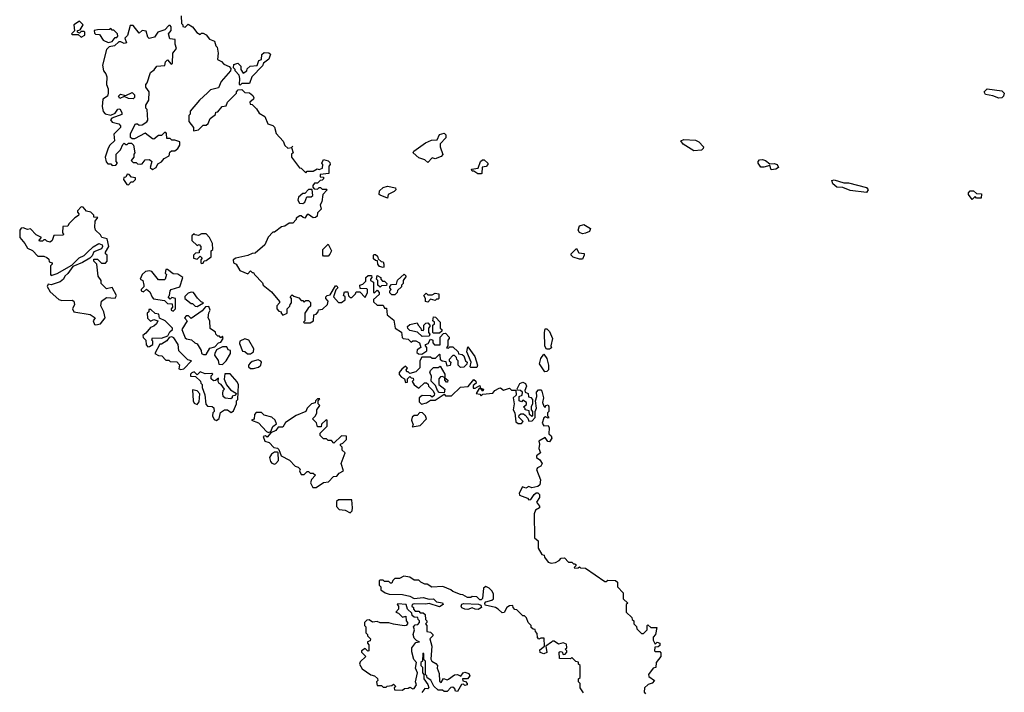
# Model space of a CAD drawing. Extents: x 1980017 to 2252640, y 74400 to 266395.
# Tile 222 of 256: x 2132992 to 2139611, y 161495 to 166020. Entities that reach past the tile are written whole.
import ezdxf

# ---------------------------------------------------------------- set-up
doc = ezdxf.new("R2010")
doc.units = 0

msp = doc.modelspace()

# ---------------------------------------------------------------- linework, layer by layer
at = {"layer": '0CON20XD'}
for points in [[(2133405, 165902.5), (2133430, 165915), (2133430, 165935), (2133425, 165940), (2133405, 165940), (2133395, 165930), (2133380, 165935), (2133381.7, 165948.3), (2133398.3, 165951.7), (2133420, 165985), (2133395, 166010), (2133357.5, 165985), (2133360, 165945), (2133340, 165925), (2133345, 165920), (2133385, 165920), (2133405, 165902.5)], [(2134077.5, 166045), (2134080, 165995), (2134090, 165985), (2134090, 165975), (2134105, 165970), (2134125, 165990), (2134155, 165972.5), (2134183, 165933), (2134205, 165920), (2134215, 165930), (2134225, 165930), (2134245, 165917.5), (2134269.3, 165889.3), (2134302.5, 165875), (2134310, 165845), (2134320, 165835), (2134327.5, 165795), (2134323, 165753), (2134348.3, 165738.3), (2134365, 165720), (2134400, 165705), (2134411.7, 165691.7), (2134410, 165675), (2134347.5, 165605), (2134328.3, 165561.7), (2134275, 165547.5), (2134255, 165527.5)], [(2133586.4, 165866.4), (2133615, 165872.5), (2133635, 165900), (2133645, 165900), (2133651.7, 165908.3), (2133650, 165925), (2133625, 165950), (2133615, 165950), (2133605, 165960), (2133596.7, 165953.3), (2133515, 165952.5), (2133493.3, 165946.7), (2133495, 165930), (2133503, 165923), (2133529.3, 165919.3), (2133553, 165883), (2133586.4, 165866.4)], [(2133885, 165012.5), (2133910, 165025), (2133920, 165050), (2133946.4, 165063.6), (2133963.6, 165086.4), (2133996.4, 165103.6), (2134001.7, 165128.3), (2134013, 165137), (2134035, 165137.5), (2134056.4, 165153.6), (2134070, 165175), (2134068.3, 165198.3), (2134035, 165210), (2134015, 165210), (2134005, 165220), (2133981.7, 165221.7), (2133980, 165255), (2133975, 165260), (2133965, 165260), (2133945, 165240), (2133925, 165240), (2133895, 165216.7), (2133885, 165217.5), (2133835, 165257.5), (2133765, 165217.5), (2133748.3, 165218.3), (2133738.3, 165228.3), (2133737.5, 165255), (2133771.7, 165318.3), (2133785, 165320), (2133795, 165310), (2133815, 165312.5), (2133847.1, 165332.9), (2133853.3, 165345), (2133850, 165415), (2133840, 165425), (2133840, 165445), (2133861.7, 165478.3), (2133862.5, 165535), (2133840, 165565), (2133840, 165585), (2133850, 165595), (2133872.5, 165665), (2133896.7, 165683.3), (2133915, 165707.5), (2133968.3, 165711.7), (2133973, 165737), (2133985, 165750), (2134011.7, 165721.7), (2134020, 165725), (2134022.5, 165795), (2134047.5, 165825), (2134036.7, 165855), (2134037, 165887), (2134001.7, 165891.7), (2133992.5, 165925), (2134011.7, 165948.3), (2134011.7, 165971.7), (2134005, 165980), (2133995, 165980), (2133968.8, 165951.2), (2133920, 165935), (2133898.3, 165901.7), (2133862.5, 165892.5), (2133853, 165903), (2133843, 165943), (2133815, 165947.5), (2133795, 165930), (2133755, 165980), (2133735, 165980), (2133717, 165913), (2133700, 165895), (2133710, 165865), (2133695, 165860), (2133671.7, 165871.7), (2133658.3, 165871.7), (2133630, 165845), (2133595, 165837.5), (2133575, 165820), (2133548.8, 165715), (2133556.7, 165675), (2133571.2, 165655), (2133578, 165635), (2133576.2, 165585), (2133587.5, 165555), (2133586.7, 165525), (2133582.5, 165505), (2133551.2, 165485), (2133548, 165435), (2133552.7, 165402.7), (2133566.1, 165386.1), (2133605, 165377.5), (2133635, 165390), (2133651.7, 165418.3), (2133665, 165420), (2133680, 165395), (2133678.3, 165381.7), (2133613, 165357), (2133603, 165347), (2133615, 165330), (2133658.3, 165318.3), (2133670, 165305), (2133670, 165295), (2133625, 165250), (2133630, 165205), (2133597.5, 165175), (2133586.7, 165155), (2133567.5, 165095), (2133573, 165063), (2133585, 165050), (2133605, 165050), (2133615, 165040), (2133638.3, 165041.7), (2133650, 165055), (2133640, 165065), (2133640, 165115), (2133670, 165145), (2133685, 165180), (2133695, 165190), (2133705, 165180), (2133715, 165180), (2133725, 165190), (2133745, 165190), (2133757.5, 165175), (2133766.7, 165123.3), (2133760, 165115), (2133760, 165095), (2133741.7, 165071.7), (2133755, 165060), (2133775, 165060), (2133785, 165050), (2133805, 165047.5), (2133815, 165050), (2133835, 165077.5), (2133865, 165080), (2133880, 165065), (2133870, 165025), (2133885, 165012.5)], [(2134475, 165580), (2134470, 165585), (2134472.5, 165625), (2134467, 165647), (2134440, 165675), (2134440, 165685), (2134430, 165695), (2134431.7, 165718.3), (2134458.3, 165728.3), (2134478.3, 165708.3), (2134480, 165685), (2134495, 165660), (2134520, 165675), (2134521.7, 165688.3), (2134541.7, 165708.3), (2134588.3, 165711.7), (2134600, 165745), (2134618.3, 165751.7), (2134620, 165785), (2134635, 165800), (2134667, 165797), (2134678.3, 165788.3), (2134667.5, 165755), (2134631.7, 165728.3), (2134625, 165710), (2134552.5, 165635), (2134538.3, 165591.7), (2134485, 165590), (2134475, 165580)], [(2134255, 165527.5), (2134200.7, 165479.3), (2134137.5, 165405), (2134137.5, 165385), (2134130, 165375), (2134130, 165335), (2134160, 165295), (2134161.7, 165271.7), (2134195, 165280), (2134225, 165310), (2134245, 165310), (2134259.3, 165320.7), (2134272.5, 165355), (2134308.3, 165381.7), (2134311.7, 165398.3), (2134325, 165400), (2134353, 165437), (2134380, 165440), (2134390, 165465), (2134450, 165525), (2134450, 165535), (2134461.7, 165548.3), (2134485, 165550), (2134505, 165530), (2134537, 165527), (2134559.3, 165509.3), (2134566.7, 165495), (2134563.3, 165485), (2134540, 165465), (2134541.7, 165451.7), (2134555, 165450), (2134585, 165420), (2134602, 165392), (2134639.3, 165369.3), (2134660, 165320), (2134695, 165307.5), (2134706.4, 165296.4), (2134716.7, 165255), (2134763.6, 165203.6), (2134775, 165172.5), (2134795, 165156.7), (2134820, 165160), (2134828.3, 165168.3), (2134820, 165160), (2134830, 165125), (2134820, 165115), (2134820, 165095), (2134873.6, 165023.6), (2134885, 165020), (2134915, 164990), (2134925, 165000), (2134965, 165000), (2134993, 165017), (2135005, 165012.5), (2135028.3, 165021.7), (2135030, 165045), (2135022.5, 165055), (2135035, 165080), (2135065, 165070), (2135078.3, 165058.3), (2135080, 165045), (2135070, 165035), (2135070, 164985), (2135011.7, 164978.3), (2135011.7, 164961.7), (2135035, 164960), (2135035, 164950), (2135025, 164940), (2135011.7, 164938.3), (2134995, 164920), (2134975, 164920), (2134962.5, 164905), (2134962.5, 164892.5), (2134972.5, 164882.5), (2134995, 164880), (2135005, 164890), (2135015, 164890), (2135025, 164880), (2135055, 164880), (2135060, 164875), (2135030, 164845), (2135022.5, 164795), (2135012.5, 164775), (2135020, 164745), (2134995, 164720), (2134991.7, 164698.3), (2134981.7, 164688.3), (2134965, 164687.5), (2134935, 164710), (2134925, 164710), (2134910, 164685), (2134898.3, 164688.3), (2134885, 164700), (2134875, 164700), (2134850, 164685), (2134850, 164675), (2134828.3, 164651.7), (2134805, 164650), (2134775, 164630), (2134753, 164627), (2134705, 164590), (2134695, 164590), (2134663, 164557), (2134640, 164505), (2134575, 164450), (2134555, 164447.5), (2134527, 164433), (2134445, 164416.7), (2134427.5, 164405), (2134430, 164385), (2134446.7, 164375), (2134472, 164332), (2134525, 164310), (2134545, 164330), (2134555, 164320), (2134565, 164320), (2134570, 164305), (2134625, 164250), (2134630, 164235), (2134685, 164190), (2134740, 164125), (2134740, 164115), (2134720, 164095), (2134720, 164075), (2134735, 164060), (2134750, 164055), (2134750, 164045), (2134761.7, 164031.7), (2134790, 164045), (2134790, 164075), (2134808.3, 164091.7), (2134810, 164105), (2134820, 164115), (2134820, 164145), (2134810, 164155), (2134825, 164170), (2134835, 164160), (2134868.3, 164148.3), (2134885, 164130), (2134895, 164130), (2134905, 164120), (2134915, 164130), (2134935, 164130), (2134948.3, 164118.3), (2134948.3, 164091.7), (2134931.7, 164078.3), (2134910, 164045), (2134910, 163995), (2134900, 163985), (2134905, 163980), (2134945, 163980), (2134967, 163993), (2134970, 164035), (2134985, 164040), (2135000, 164055), (2135001.7, 164068.3), (2135027, 164073), (2135062.5, 164105), (2135067, 164127), (2135050, 164145), (2135050, 164155), (2135060, 164165), (2135080, 164170), (2135115, 164230), (2135125, 164230), (2135130, 164215), (2135118.3, 164201.7), (2135102.5, 164155), (2135135, 164117.5), (2135155, 164117.5), (2135180, 164135), (2135180, 164155), (2135170, 164165), (2135175, 164190), (2135198.3, 164188.3), (2135202.5, 164162.5), (2135215, 164150), (2135225, 164150), (2135250, 164175), (2135255, 164190), (2135278.3, 164188.3), (2135315, 164150), (2135330, 164185), (2135330, 164205), (2135325, 164210), (2135281.7, 164211.7), (2135280, 164235), (2135298.3, 164241.7), (2135318.3, 164261.7), (2135320, 164285), (2135335, 164300), (2135358.3, 164298.3), (2135360, 164285), (2135350, 164275), (2135350, 164265), (2135370, 164255), (2135370, 164185), (2135378.3, 164181.7), (2135395, 164200), (2135410, 164185), (2135408.3, 164171.7), (2135371.7, 164138.3), (2135371.7, 164121.7), (2135395, 164100), (2135435, 164100), (2135445, 164080), (2135458.3, 164078.3), (2135462.5, 164035), (2135508.3, 163998.3), (2135517.5, 163945), (2135558.3, 163918.3), (2135563, 163883), (2135570, 163875), (2135605, 163870), (2135625, 163850), (2135635, 163860), (2135655, 163860), (2135680, 163845), (2135690, 163815), (2135665, 163800), (2135661.7, 163781.7), (2135673, 163773), (2135695, 163770), (2135728.3, 163791.7), (2135730, 163815), (2135720, 163825), (2135720, 163835), (2135738.3, 163841.7), (2135755, 163870), (2135770, 163865), (2135770, 163845), (2135781.7, 163831.7), (2135818.3, 163831.7), (2135820, 163885), (2135841.7, 163908.3), (2135855, 163910), (2135880, 163885), (2135880, 163875), (2135870, 163865), (2135870, 163825), (2135861.7, 163811.7), (2135875, 163810), (2135885, 163820), (2135905, 163820), (2135940, 163785), (2135941.7, 163771.7), (2135967, 163767), (2135978.3, 163758.3), (2135990, 163725), (2136000, 163715), (2135998.3, 163701.7), (2135977.5, 163682.5), (2135955, 163680), (2135940, 163695), (2135940, 163725), (2135930, 163735), (2135928.3, 163748.3), (2135915, 163760), (2135905, 163760), (2135880, 163735), (2135880, 163725), (2135890, 163715), (2135887, 163693), (2135865, 163690), (2135858.3, 163718.3), (2135833, 163723), (2135821.7, 163731.7), (2135820, 163765), (2135815, 163770), (2135785, 163740), (2135765, 163740), (2135755, 163750), (2135695, 163750), (2135682.5, 163725), (2135681.7, 163678.3), (2135655, 163650), (2135615, 163640), (2135605, 163650), (2135595, 163650), (2135590, 163665), (2135600, 163675), (2135585, 163690), (2135561.7, 163668.3), (2135542.5, 163647.5), (2135543, 163633), (2135560, 163615), (2135580, 163605), (2135585, 163580), (2135598.3, 163581.7), (2135600, 163605), (2135615, 163620), (2135625, 163610), (2135638.3, 163608.3), (2135640, 163595), (2135630, 163585), (2135643.6, 163563.6), (2135675, 163540), (2135713, 163577), (2135727, 163577), (2135738.3, 163568.3), (2135740, 163555), (2135770, 163525), (2135780, 163505), (2135778.3, 163491.7), (2135765, 163480), (2135755, 163490), (2135698.3, 163491.7), (2135677.5, 163475), (2135678.3, 163448.3), (2135692.5, 163432.5), (2135726.7, 163443.3), (2135755, 163460), (2135785, 163460), (2135845, 163500), (2135855, 163490), (2135895, 163490), (2135955, 163547.5), (2136008.3, 163551.7), (2136045, 163600), (2136058.3, 163588.3), (2136060, 163575), (2136041.7, 163558.3), (2136040, 163540), (2136055, 163540), (2136085, 163560), (2136090, 163540), (2136110, 163535), (2136105, 163520), (2136090, 163540), (2136081.7, 163538.3), (2136060, 163505), (2136085, 163500), (2136095, 163490), (2136105, 163500), (2136173.6, 163506.4), (2136186.7, 163525), (2136215, 163541.4), (2136225, 163542.5), (2136245, 163526.7), (2136285, 163540), (2136298.3, 163528.3), (2136327.5, 163527.5), (2136330, 163495), (2136310, 163475), (2136317.5, 163435), (2136310, 163395), (2136320, 163375), (2136327.5, 163315), (2136343, 163303), (2136365, 163302.5), (2136377, 163317), (2136347, 163347), (2136350, 163360), (2136362.3, 163367.7), (2136378.3, 163368.3), (2136390, 163360), (2136408.3, 163338.3), (2136415, 163320), (2136438.3, 163321.7), (2136457, 163343), (2136457.5, 163385), (2136465.9, 163405.9), (2136460, 163455), (2136468, 163485), (2136466.7, 163515), (2136479.3, 163530.7), (2136495, 163530), (2136502, 163522), (2136514, 163475), (2136506.7, 163445), (2136515, 163420), (2136525, 163410), (2136530, 163425), (2136545, 163430), (2136550, 163415), (2136550, 163385), (2136540, 163375), (2136540, 163355), (2136550, 163345), (2136545, 163340), (2136527.5, 163347.5), (2136515, 163342.5), (2136504.2, 163305), (2136515, 163287.5), (2136545, 163290), (2136552.5, 163275), (2136550, 163235), (2136565, 163220), (2136568.8, 163205), (2136555, 163180), (2136541.7, 163181.7), (2136525, 163210), (2136482.5, 163185), (2136486.7, 163165), (2136482.5, 163135), (2136492.5, 163105), (2136467.5, 163085), (2136467.5, 163075), (2136490, 163060), (2136503.8, 163035), (2136495, 163016.7), (2136473.9, 163006.1), (2136467.5, 162995), (2136494, 162925), (2136488.1, 162891.9), (2136475, 162880), (2136435, 162871.2), (2136415, 162880), (2136395, 162867.5), (2136373, 162877), (2136350, 162835), (2136351.7, 162821.7), (2136405, 162800), (2136415, 162790), (2136428.3, 162791.7), (2136450, 162825), (2136464, 162836), (2136475, 162836.7), (2136486.7, 162825), (2136486.7, 162805), (2136467.5, 162775), (2136487, 162747), (2136487.5, 162735), (2136460.7, 162719.3), (2136450, 162695), (2136452.5, 162535), (2136477.5, 162515), (2136477.5, 162465), (2136501.7, 162421.7), (2136518.3, 162418.3), (2136520, 162405), (2136545, 162370), (2136565, 162363.3), (2136595, 162367.5), (2136618.3, 162381.7), (2136631.7, 162398.3), (2136655, 162400), (2136681.7, 162371.7), (2136705, 162370), (2136715, 162360), (2136725, 162360), (2136730, 162355), (2136730, 162345), (2136720, 162335), (2136725, 162330), (2136747, 162333), (2136755, 162340), (2136763, 162333), (2136795, 162330), (2136925, 162240), (2136935, 162240), (2136945, 162250), (2136998.3, 162248.3), (2137010, 162235), (2137010, 162205), (2137050, 162165), (2137050, 162125), (2137080, 162095), (2137070, 162085), (2137070, 162035), (2137108.3, 161998.3), (2137110, 161985), (2137120, 161975), (2137120, 161955), (2137138.3, 161938.3), (2137141.7, 161921.7), (2137171.7, 161891.7), (2137185, 161890), (2137210, 161915), (2137210, 161945), (2137215, 161950), (2137235, 161930), (2137275, 161930), (2137267.5, 161885), (2137250, 161865), (2137250, 161845), (2137265, 161820), (2137278.3, 161831.7), (2137296.2, 161825), (2137295, 161810), (2137285, 161800), (2137261.7, 161798.3), (2137260, 161775), (2137265, 161770), (2137295, 161770), (2137301.7, 161761.7), (2137302.5, 161735), (2137270, 161695), (2137268.3, 161661.7), (2137251.7, 161658.3), (2137220, 161615), (2137221.7, 161601.7), (2137260, 161575), (2137245, 161557.5), (2137218.3, 161548.3)], [(2139575, 165491.2), (2139535, 165508.8), (2139485, 165516.7), (2139476.2, 165535), (2139495, 165553.8), (2139595, 165541.2), (2139611.2, 165525), (2139606.2, 165505), (2139595, 165493.8), (2139575, 165491.2)], [(2133755, 165487.5), (2133725, 165490), (2133695, 165502.5), (2133665, 165490), (2133657.5, 165505), (2133670.7, 165519.3), (2133705, 165510), (2133749.3, 165529.3), (2133763.8, 165515), (2133763.3, 165496.7), (2133755, 165487.5)], [(2135735, 165060), (2135717, 165077), (2135675, 165090), (2135637.5, 165125), (2135642.5, 165135), (2135719.3, 165190.7), (2135760.7, 165209.3), (2135798.3, 165211.7), (2135815, 165247.5), (2135845, 165257.5), (2135856.7, 165245), (2135856.7, 165225), (2135820, 165185), (2135820, 165165), (2135835.9, 165114.1), (2135825, 165100), (2135786.4, 165083.6), (2135765, 165090), (2135735, 165060)], [(2137525, 165137.5), (2137453.6, 165183.6), (2137437.5, 165205), (2137456.4, 165213.6), (2137535, 165208.8), (2137557.3, 165197.3), (2137590, 165165), (2137587, 165153), (2137575, 165142.5), (2137525, 165137.5)], [(2136095, 164982.5), (2136073, 164983), (2136045, 165000), (2136035, 165000), (2136030, 165015), (2136075, 165020), (2136090, 165065), (2136103, 165077), (2136115, 165077.5), (2136140, 165055), (2136140, 165045), (2136127.5, 165032.5), (2136101.7, 165028.3), (2136100, 164985), (2136095, 164982.5)], [(2138045, 165010), (2138035, 165040), (2137995, 165027.5), (2137975, 165027.5), (2137957.5, 165055), (2137957.5, 165065), (2137965, 165076.7), (2137985, 165078.8), (2138005, 165073.3), (2138035, 165050), (2138065, 165053.3), (2138085, 165046.2), (2138092.5, 165025), (2138075, 165013.3), (2138045, 165010)], [(2133725, 164910), (2133741.7, 164928.3), (2133755, 164930), (2133770, 164945), (2133770, 164955), (2133745, 164960), (2133728.3, 164978.3), (2133715, 164980), (2133705, 164960), (2133691.7, 164958.3), (2133690, 164945), (2133711.7, 164911.7), (2133725, 164910)], [(2138685, 164856.7), (2138575, 164870), (2138525, 164890), (2138485, 164893.3), (2138457.5, 164915), (2138451.2, 164938.8), (2138467, 164943), (2138531.7, 164921.7), (2138565, 164922), (2138685, 164890), (2138695.8, 164875), (2138685, 164856.7)], [(2134895, 164782.5), (2134908.3, 164791.7), (2134922.5, 164827.5), (2134951.7, 164828.3), (2134962.5, 164837.5), (2134958.3, 164878.3), (2134933, 164877), (2134908.3, 164851.7), (2134895, 164850), (2134867.5, 164825), (2134863.3, 164805), (2134872.5, 164785), (2134895, 164782.5)], [(2135465, 164820), (2135415, 164840), (2135410, 164845), (2135411.7, 164868.3), (2135435, 164890), (2135465, 164900), (2135518.3, 164888.3), (2135520, 164875), (2135510, 164865), (2135470, 164845), (2135465, 164820)], [(2139395, 164810), (2139370, 164845), (2139370, 164855), (2139381.7, 164868.3), (2139405, 164867.5), (2139425, 164850), (2139458.3, 164848.3), (2139455, 164820), (2139425, 164820), (2139415, 164830), (2139395, 164810)], [(2133505, 163966.7), (2133535, 163974.2), (2133567.5, 164015), (2133557.5, 164055), (2133537.5, 164095), (2133543, 164127), (2133575, 164150), (2133635, 164147.5), (2133643.3, 164165), (2133615, 164217.5), (2133575, 164210), (2133540, 164245), (2133540, 164265), (2133520, 164295), (2133510, 164375), (2133490, 164395), (2133491.7, 164408.3), (2133515, 164410), (2133541.7, 164381.7), (2133568.3, 164381.7), (2133580, 164395), (2133580, 164435), (2133570, 164445), (2133570, 164455), (2133592.5, 164495), (2133580, 164545), (2133543.6, 164553.6), (2133535, 164572.5), (2133502.5, 164605), (2133497.5, 164625), (2133500, 164665), (2133518.3, 164688.3), (2133491.7, 164691.7), (2133490, 164705), (2133470, 164725), (2133442.5, 164732.5), (2133418.3, 164758.3), (2133405, 164760), (2133380, 164735), (2133380, 164725), (2133390, 164715), (2133388.3, 164701.7), (2133363.6, 164686.4), (2133323.6, 164646.4), (2133315, 164630), (2133281.7, 164628.3), (2133280, 164585), (2133287, 164577), (2133285, 164570), (2133221.7, 164568.3), (2133210, 164535), (2133197, 164523), (2133175, 164530), (2133165, 164540), (2133155, 164540), (2133145, 164530), (2133125, 164530), (2133123, 164537), (2133140, 164555), (2133103.6, 164573.6), (2133065, 164612.5), (2133045, 164607.5), (2133015, 164620), (2133001.7, 164618.3), (2132992.5, 164605), (2132993.3, 164555), (2133027.5, 164515), (2133045, 164482.5), (2133078.3, 164468.3), (2133115, 164430), (2133155, 164430), (2133175, 164420), (2133188.3, 164408.3), (2133191.7, 164391.7), (2133210, 164385), (2133210, 164375), (2133200, 164365), (2133200, 164305), (2133205, 164300), (2133245, 164312.5), (2133342.5, 164367.5), (2133392, 164418), (2133425, 164434), (2133446.7, 164453.3), (2133487, 164493), (2133525, 164513.8), (2133547.5, 164505), (2133550, 164495), (2133542, 164478), (2133492, 164458), (2133479.5, 164430.5), (2133464, 164416), (2133415, 164386.2), (2133350.7, 164359.3), (2133317.1, 164312.9), (2133296.7, 164295), (2133286.7, 164273.3), (2133264.3, 164255.7), (2133205, 164236), (2133185, 164240), (2133177.5, 164225), (2133198.3, 164188.3), (2133255, 164136.7), (2133275, 164130), (2133345, 164132.5), (2133356.4, 164126.4), (2133360, 164105), (2133346.7, 164075), (2133357.5, 164055), (2133467, 164037), (2133500, 164015), (2133487, 163993), (2133495, 163970), (2133505, 163966.7)], [(2136775, 164580), (2136755, 164587.5), (2136746.7, 164605), (2136755, 164632.5), (2136785, 164642.5), (2136830, 164615), (2136822.5, 164595), (2136795, 164583.3), (2136775, 164580)], [(2134215, 164380), (2134225, 164382.5), (2134231.7, 164398.3), (2134245, 164400), (2134280, 164425), (2134280, 164465), (2134290, 164475), (2134287.5, 164515), (2134267.5, 164555), (2134245, 164580), (2134215, 164580), (2134195, 164567.5), (2134172.5, 164572.5), (2134165, 164580), (2134150, 164565), (2134150, 164535), (2134185, 164500), (2134198.3, 164508.3), (2134210, 164495), (2134210, 164475), (2134200, 164465), (2134198.3, 164451.7), (2134175, 164450), (2134160, 164435), (2134160, 164415), (2134185, 164410), (2134205, 164430), (2134220, 164415), (2134210, 164405), (2134210, 164385), (2134215, 164380)], [(2135065, 164430), (2135035, 164430), (2135030, 164435), (2135030, 164475), (2135065, 164510), (2135087.5, 164465), (2135078.3, 164441.7), (2135065, 164430)], [(2136775, 164410), (2136755, 164410), (2136713, 164423), (2136700, 164435), (2136700, 164445), (2136735, 164480), (2136751.7, 164451.7), (2136787, 164447), (2136787.5, 164435), (2136775, 164410)], [(2135435, 164352.5), (2135410.7, 164360.7), (2135400, 164375), (2135398.3, 164398.3), (2135385, 164400), (2135371.7, 164411.7), (2135370, 164435), (2135375, 164440), (2135385, 164440), (2135398.3, 164428.3), (2135401.7, 164411.7), (2135423, 164393), (2135435, 164390), (2135440, 164375), (2135440, 164355), (2135435, 164352.5)], [(2134025, 164060), (2134040, 164075), (2134040, 164145), (2134015, 164150), (2134005, 164140), (2133990, 164155), (2134000, 164165), (2134003, 164197), (2134010, 164205), (2134068.3, 164221.7), (2134090, 164285), (2134055, 164307.5), (2134025, 164310), (2133985, 164340), (2133975, 164340), (2133970, 164315), (2133980, 164305), (2133970, 164275), (2133965, 164270), (2133925, 164270), (2133880, 164325), (2133865, 164330), (2133837.5, 164325), (2133816.7, 164305), (2133802.5, 164275), (2133820, 164265), (2133827.5, 164235), (2133827, 164223), (2133810, 164205), (2133810, 164195), (2133825, 164190), (2133845, 164207.5), (2133868.3, 164188.3), (2133883, 164153), (2133893, 164143), (2133965, 164130), (2133985, 164110), (2134018.3, 164108.3), (2134020, 164085), (2134010, 164075), (2134010, 164065), (2134025, 164060)], [(2135415, 164220), (2135400, 164235), (2135400, 164265), (2135390, 164275), (2135395, 164300), (2135420, 164285), (2135420, 164275), (2135431.7, 164261.7), (2135445, 164260), (2135460, 164245), (2135458.3, 164231.7), (2135425, 164230), (2135415, 164220)], [(2135515, 164170), (2135495, 164170), (2135481.7, 164181.7), (2135480, 164195), (2135490, 164205), (2135480, 164215), (2135480, 164225), (2135492.5, 164237.5), (2135525, 164240), (2135532.5, 164267.5), (2135577, 164307), (2135590, 164295), (2135570, 164265), (2135570, 164245), (2135560, 164235), (2135558.3, 164221.7), (2135531.7, 164198.3), (2135530, 164185), (2135515, 164170)], [(2134185, 164090), (2134227.5, 164115), (2134211.7, 164121.7), (2134187, 164147), (2134160, 164185), (2134145, 164187.5), (2134125, 164180), (2134103, 164157), (2134102.5, 164145), (2134145, 164110), (2134155, 164110), (2134171.7, 164091.7), (2134185, 164090)], [(2135735, 164120), (2135720, 164125), (2135720, 164145), (2135710, 164165), (2135725, 164180), (2135735, 164170), (2135765, 164170), (2135785, 164180), (2135810, 164175), (2135810, 164145), (2135805, 164140), (2135795, 164140), (2135785, 164130), (2135755, 164140), (2135735, 164120)], [(2134227, 163767), (2134245, 163767.5), (2134270.7, 163809.3), (2134305, 163820), (2134330, 163845), (2134345, 163850), (2134360, 163875), (2134355, 163890), (2134345, 163880), (2134335, 163890), (2134325, 163890), (2134310, 163905), (2134308.3, 163918.3), (2134273, 163943), (2134270, 163995), (2134260, 164015), (2134263, 164047), (2134272.5, 164065), (2134265, 164090), (2134241.7, 164088.3), (2134219.3, 164060.7), (2134145, 164010), (2134128.3, 164028.3), (2134111.7, 164028.3), (2134100, 164015), (2134117.5, 163995), (2134082.5, 163935), (2134105, 163880), (2134113, 163873), (2134147, 163867), (2134170, 163845), (2134185, 163840), (2134212.5, 163795), (2134213.8, 163773.8), (2134227, 163767)], [(2133855, 163820), (2133865, 163822.5), (2133887.5, 163835), (2133887, 163857), (2133880, 163865), (2133885, 163880), (2133945, 163877.5), (2133987.5, 163892.5), (2134000.7, 163919.3), (2134020, 163935), (2134020, 163945), (2133970, 163995), (2133931.7, 164011.7), (2133928.3, 164038.3), (2133903, 164043), (2133875, 164070), (2133860, 164070), (2133860, 164055), (2133850, 164045), (2133851.7, 164011.7), (2133872.5, 163992.5), (2133895, 164002.5), (2133920, 163995), (2133912.5, 163975), (2133895, 163957.5), (2133870.7, 163949.3), (2133840, 163910), (2133820, 163895), (2133821.7, 163881.7), (2133840, 163865), (2133843, 163833), (2133855, 163820)], [(2135815, 163910), (2135775, 163910), (2135770, 163915), (2135770, 163965), (2135780, 163975), (2135780, 163985), (2135770, 163995), (2135775, 164020), (2135788.3, 164018.3), (2135820, 163985), (2135820, 163945), (2135830, 163935), (2135830, 163925), (2135815, 163910)], [(2135698.3, 163888.3), (2135667, 163917), (2135615, 163930), (2135601.7, 163941.7), (2135600, 163955), (2135615, 163970), (2135665, 163980), (2135670, 163965), (2135690, 163945), (2135691.7, 163931.7), (2135705, 163930), (2135710, 163935), (2135710, 163965), (2135721.7, 163978.3), (2135735, 163980), (2135750, 163965), (2135750, 163955), (2135740, 163945), (2135740, 163915), (2135750, 163905), (2135745, 163890), (2135698.3, 163888.3)], [(2134075, 163667.5), (2134095, 163671.2), (2134147.5, 163725), (2134122.5, 163732.5), (2134061.7, 163791.7), (2134057.5, 163835), (2134029.3, 163879.3), (2134015, 163887.5), (2133998.3, 163881.7), (2133980.7, 163859.3), (2133945, 163837.5), (2133933.6, 163836.4), (2133900, 163775), (2133925, 163760), (2133948.3, 163758.3), (2133975, 163730), (2133995, 163730), (2134005, 163720), (2134048.3, 163718.3), (2134067.5, 163697.5), (2134061.7, 163671.7), (2134075, 163667.5)], [(2136533, 163803), (2136523.6, 163823.6), (2136520, 163915), (2136525, 163940), (2136535, 163940), (2136555, 163922.5), (2136573.3, 163875), (2136563.8, 163825), (2136566.7, 163813.3), (2136555, 163803.3), (2136533, 163803)], [(2134355, 163700), (2134380, 163725), (2134410, 163775), (2134410, 163795), (2134395, 163800), (2134385, 163820), (2134355, 163820), (2134315, 163800), (2134303.3, 163775), (2134303, 163763), (2134327, 163727), (2134331.7, 163701.7), (2134355, 163700)], [(2134545, 163772.5), (2134563.6, 163786.4), (2134567.5, 163805), (2134533.3, 163863.3), (2134505, 163873.3), (2134473.3, 163856.7), (2134470.7, 163840.7), (2134490, 163790), (2134505, 163787.5), (2134523, 163773), (2134545, 163772.5)], [(2136065, 163680), (2136025, 163680), (2136020, 163685), (2136027.5, 163715), (2135997.5, 163785), (2136005, 163820), (2136052.5, 163755), (2136070, 163695), (2136065, 163680)], [(2136521.7, 163651.7), (2136486.7, 163705), (2136495, 163740), (2136515, 163770), (2136535, 163740), (2136546.7, 163695), (2136546.7, 163665), (2136535, 163652.5), (2136521.7, 163651.7)], [(2134565, 163672.5), (2134597, 163683), (2134612.5, 163695), (2134617.5, 163715), (2134613.3, 163723.3), (2134595, 163732.5), (2134555, 163720), (2134541.7, 163708.3), (2134530, 163695), (2134530, 163685), (2134543, 163673), (2134565, 163672.5)], [(2135845, 163510), (2135811.7, 163511.7), (2135800, 163525), (2135788.3, 163558.3), (2135758.3, 163588.3), (2135760, 163625), (2135750, 163645), (2135755, 163660), (2135775, 163680), (2135805, 163680), (2135818.3, 163688.3), (2135850, 163635), (2135850, 163610), (2135870, 163595), (2135868.3, 163581.7), (2135861.7, 163581.7), (2135850, 163595), (2135850, 163610), (2135835, 163620), (2135821.7, 163618.3), (2135810, 163605), (2135810, 163565), (2135850, 163535), (2135845, 163510)], [(2134315, 163323.3), (2134333.6, 163336.4), (2134341.7, 163378.3), (2134370, 163395), (2134390, 163395), (2134415, 163377.5), (2134430.7, 163389.3), (2134450, 163435), (2134450, 163455), (2134460, 163465), (2134463, 163563), (2134453.6, 163583.6), (2134408.3, 163638.3), (2134371.7, 163638.3), (2134367.5, 163602.5), (2134383.8, 163563.8), (2134410.7, 163530.7), (2134450, 163505), (2134438.3, 163491.7), (2134421.7, 163488.3), (2134420, 163475), (2134411.7, 163468.3), (2134373.3, 163473.3), (2134360, 163485), (2134357.5, 163505), (2134360, 163525), (2134370, 163535), (2134347.5, 163565), (2134333.3, 163573.3), (2134327.5, 163585), (2134328.3, 163608.3), (2134308.3, 163591.7), (2134295, 163590), (2134280, 163605), (2134280, 163625), (2134290, 163635), (2134285, 163640), (2134238.3, 163638.3), (2134205, 163650), (2134185, 163630), (2134165, 163650), (2134150, 163645), (2134140, 163635), (2134141.7, 163621.7), (2134175, 163620), (2134208.3, 163588.3), (2134210, 163575), (2134220, 163565), (2134220, 163545), (2134236.4, 163496.4), (2134243, 163433), (2134255, 163420), (2134287, 163417), (2134298.3, 163408.3), (2134300, 163385), (2134290, 163375), (2134287.5, 163355), (2134300.5, 163330.5), (2134315, 163323.3)], [(2136435, 163350), (2136420, 163365), (2136418.3, 163388.3), (2136390, 163395), (2136390, 163405), (2136380, 163415), (2136398.3, 163431.7), (2136400, 163445), (2136375, 163460), (2136365, 163450), (2136350, 163455), (2136350, 163485), (2136370, 163495), (2136372.5, 163515), (2136360, 163525), (2136338.3, 163528.3), (2136337, 163537), (2136355, 163573.3), (2136375, 163581.2), (2136392.9, 163572.9), (2136400, 163555), (2136387.5, 163525), (2136390, 163515), (2136410, 163505), (2136411.7, 163481.7), (2136428.3, 163478.3), (2136440, 163465), (2136440, 163435), (2136430, 163415), (2136430, 163395), (2136440, 163385), (2136440, 163355), (2136435, 163350)], [(2134185, 163431.2), (2134200, 163450), (2134203.3, 163503.3), (2134185, 163522.5), (2134155, 163530), (2134157.8, 163455), (2134165, 163440), (2134185, 163431.2)], [(2134985, 162873.3), (2135034.1, 162905.9), (2135068.3, 162911.7), (2135102.9, 162947.1), (2135125, 162950), (2135140, 162970), (2135170, 162985), (2135152.5, 163035), (2135180, 163105), (2135160, 163125), (2135160, 163145), (2135150, 163155), (2135150, 163165), (2135165, 163170), (2135190, 163195), (2135188.3, 163218.3), (2135155, 163220), (2135105, 163170), (2135088.3, 163188.3), (2135065, 163190), (2135055, 163200), (2135035, 163200), (2135011.7, 163221.7), (2135011.7, 163238.3), (2135060, 163285), (2135060, 163325), (2135051.7, 163328.3), (2135021.7, 163298.3), (2135018.3, 163281.7), (2134995, 163280), (2134988.3, 163308.3), (2134960, 163335), (2134980, 163355), (2134990, 163375), (2134990, 163395), (2135010, 163425), (2135000, 163435), (2135000, 163455), (2135010, 163470), (2134995, 163470), (2134980, 163455), (2134978.3, 163441.7), (2134953.6, 163436.4), (2134925, 163407.5), (2134916.1, 163383.9), (2134851.7, 163358.3), (2134779.5, 163310.5), (2134760.7, 163279.3), (2134730.7, 163279.3), (2134715, 163256.7), (2134680, 163240), (2134655, 163212.5), (2134645, 163220), (2134630, 163215), (2134640, 163185), (2134670, 163175), (2134701.7, 163141.7), (2134725, 163136.7), (2134735, 163127.5), (2134750, 163085), (2134806.2, 163056.2), (2134845, 163017.5), (2134865, 163010), (2134877, 162997), (2134872.5, 162985), (2134885, 162960), (2134905, 162960), (2134925, 162980), (2134935, 162980), (2134945, 162970), (2134965, 162970), (2134980, 162955), (2134953, 162927), (2134947.5, 162905), (2134963.6, 162873.6), (2134985, 162873.3)], [(2134665, 163242.5), (2134680, 163250), (2134695, 163282.5), (2134718.3, 163301.7), (2134710, 163325), (2134687, 163347), (2134635, 163360), (2134617, 163377), (2134583, 163377), (2134570, 163365), (2134568.3, 163331.7), (2134550, 163325), (2134598.3, 163308.3), (2134650.5, 163250.5), (2134665, 163242.5)], [(2135630, 163280), (2135645, 163282.5), (2135685, 163290), (2135726.7, 163335), (2135720, 163355), (2135700, 163375), (2135683, 163377), (2135665, 163357.5), (2135645, 163357.5), (2135630, 163345), (2135626.2, 163325), (2135637.5, 163295), (2135630, 163280)], [(2134705, 163030), (2134715, 163033.3), (2134732.5, 163055), (2134730, 163105), (2134725, 163110), (2134705, 163110), (2134685, 163097.5), (2134672.5, 163075), (2134678.3, 163048.3), (2134687, 163037), (2134705, 163030)], [(2135215, 162703.3), (2135227.5, 162715), (2135230, 162735), (2135225, 162790), (2135135, 162790), (2135121.7, 162778.3), (2135122.5, 162745), (2135140, 162725), (2135179.3, 162719.3), (2135215, 162703.3)], [(2136781.7, 161491.7), (2136760, 161525), (2136760, 161555), (2136750, 161565), (2136750, 161585), (2136760, 161595), (2136760, 161675), (2136750, 161685), (2136748.3, 161698.3), (2136731.7, 161701.7), (2136705, 161730), (2136695, 161720), (2136621.7, 161721.7), (2136620, 161765), (2136625, 161770), (2136638.3, 161768.3), (2136645, 161750), (2136658.3, 161751.7), (2136670, 161765), (2136670, 161775), (2136660, 161785), (2136670, 161795), (2136668.3, 161818.3), (2136645, 161827.5), (2136615, 161820), (2136585, 161840), (2136575, 161840), (2136568.3, 161831.7), (2136530, 161805), (2136535, 161762.5), (2136515, 161753.3), (2136492.3, 161762.3), (2136489.3, 161780.7), (2136520, 161805), (2136518.3, 161858.3), (2136495, 161860), (2136481.7, 161851.7), (2136473, 161863), (2136471.7, 161891.7), (2136460, 161905), (2136458.3, 161918.3), (2136445, 161920), (2136431.7, 161931.7), (2136430, 161945), (2136410, 161965), (2136400, 161995), (2136385, 162010), (2136375, 162010), (2136335, 162050), (2136321.7, 162051.7), (2136310, 162065), (2136308.3, 162078.3), (2136285, 162076.7), (2136267.5, 162065), (2136248.3, 162031.7), (2136235, 162030), (2136210, 162055), (2136190, 162065), (2136121.2, 162081.2), (2136118.8, 162095), (2136125, 162103.3), (2136165.8, 162114.2), (2136177.5, 162125), (2136177.5, 162155), (2136167.5, 162175), (2136147.5, 162195), (2136125, 162206.7), (2136110, 162195), (2136103.3, 162126.7), (2136095, 162117.5), (2136085, 162116.7), (2136065, 162137.5), (2136035, 162140), (2136025, 162132.5), (2136003, 162133), (2135971.7, 162151.7), (2135955, 162152.5), (2135905, 162172.5), (2135890, 162185), (2135837, 162207), (2135763, 162203), (2135731.7, 162221.7), (2135715, 162222.5), (2135690, 162235), (2135675, 162250), (2135645, 162250), (2135615, 162270), (2135575, 162277.5), (2135545, 162260), (2135515, 162260), (2135501.7, 162248.3), (2135495, 162230), (2135485, 162230), (2135475, 162240), (2135445, 162240), (2135435, 162250), (2135415, 162250), (2135410, 162245), (2135410, 162215), (2135420, 162205), (2135420, 162185), (2135450, 162165), (2135476.4, 162156.4), (2135565, 162152), (2135615, 162141.2), (2135645, 162126), (2135705, 162131.9), (2135745, 162121.2), (2135775, 162124), (2135795, 162103.3), (2135835, 162098), (2135840, 162085), (2135815, 162071.2), (2135745, 162093.3), (2135721.7, 162088.3), (2135645, 162091.2), (2135630, 162085), (2135627.5, 162075), (2135640, 162065), (2135640, 162055), (2135651.7, 162041.7), (2135675, 162040), (2135685, 162030), (2135705, 162030), (2135718.3, 162018.3), (2135720, 161985), (2135730, 161975), (2135730, 161965), (2135720, 161955), (2135730, 161945), (2135730, 161905), (2135755, 161900), (2135770, 161885), (2135770, 161875), (2135750, 161855), (2135762.5, 161805), (2135757, 161717), (2135763.6, 161703.6), (2135789.3, 161689.3), (2135800, 161675), (2135798.3, 161658.3), (2135811.7, 161621.7), (2135815, 161570), (2135825, 161560), (2135841.7, 161588.3), (2135865, 161580), (2135875, 161582.5), (2135915, 161613.3), (2135935, 161613.8), (2135957, 161603), (2135973.3, 161626.7), (2135985, 161631.2), (2136012, 161622), (2136017.5, 161605), (2136003.3, 161586.7), (2135970, 161585), (2135971.7, 161571.7), (2135988.3, 161568.3), (2136000, 161555), (2136000, 161545), (2135985, 161540), (2135975, 161550), (2135961.7, 161548.3), (2135935, 161500), (2135921.7, 161501.7), (2135918.3, 161518.3), (2135905, 161530), (2135891.7, 161528.3), (2135865, 161500), (2135845, 161500), (2135835, 161510), (2135805, 161510), (2135775.8, 161535.8), (2135756.7, 161576.7), (2135731.7, 161591.7), (2135730, 161605), (2135720, 161615), (2135720, 161705), (2135710, 161715), (2135710, 161755), (2135701.7, 161758.3), (2135700, 161705), (2135690, 161695), (2135690, 161675), (2135700, 161665), (2135700, 161625), (2135710, 161615), (2135710, 161585), (2135736.7, 161546.7), (2135742.5, 161525), (2135735, 161517.5), (2135715, 161520), (2135696.2, 161493.8)], [(2135565, 161510), (2135578.3, 161521.7), (2135605, 161522.5), (2135615, 161530), (2135635, 161517.5), (2135645, 161520), (2135660, 161545), (2135652.5, 161565), (2135667.5, 161625), (2135653, 161657), (2135660, 161695), (2135642.5, 161715), (2135628.3, 161768.3), (2135627.5, 161795), (2135655, 161830), (2135680, 161835), (2135661.7, 161841.7), (2135645, 161860), (2135637.5, 161885), (2135647.5, 161915), (2135640, 161935), (2135651.7, 161948.3), (2135668.3, 161951.7), (2135680, 161965), (2135680, 161975), (2135670, 161985), (2135668.3, 161998.3), (2135645, 162000), (2135631.7, 162011.7), (2135628.3, 162028.3), (2135600, 162055), (2135590, 162085), (2135535, 162090), (2135530, 162085), (2135540, 162075), (2135540, 162055), (2135520, 162035), (2135538.3, 162028.3), (2135565, 162000), (2135588.3, 162008.3), (2135590, 161975), (2135600, 161965), (2135600, 161955), (2135590, 161945), (2135577, 161943), (2135505, 161952.5), (2135473, 161963), (2135415, 161963.3), (2135395, 161972.5), (2135365, 161967.5), (2135341.7, 161981.7), (2135325, 161980), (2135310, 161965), (2135310, 161945), (2135320, 161935), (2135320, 161895), (2135330, 161885), (2135330, 161875), (2135350, 161855), (2135348.3, 161841.7), (2135330, 161835), (2135330, 161825), (2135340, 161815), (2135340, 161775), (2135331.7, 161771.7), (2135315, 161790), (2135290, 161775), (2135290, 161765), (2135320, 161735), (2135280.7, 161699.3), (2135277.5, 161685), (2135293.6, 161653.6), (2135353, 161613), (2135377, 161607), (2135398.3, 161588.3), (2135400, 161575), (2135390, 161565), (2135395, 161540), (2135425, 161540), (2135435, 161530), (2135455, 161530), (2135463, 161537), (2135495, 161540), (2135505, 161550), (2135520, 161535), (2135510, 161525), (2135511.7, 161511.7), (2135565, 161510)], [(2136005, 162052), (2135983.9, 162053.9), (2135964, 162064), (2135960, 162075), (2135965, 162087.5), (2135975, 162092.5), (2136077.7, 162087.7), (2136092, 162082), (2136096.4, 162066.4), (2136075, 162052.9), (2136054.2, 162054.2), (2136035, 162063.3), (2136005, 162052)], [(2137218.3, 161548.3), (2137192.5, 161525), (2137190, 161495), (2137200, 161485)]]:
    msp.add_lwpolyline(points, dxfattribs=at)

doc.saveas('drawing.dxf')
